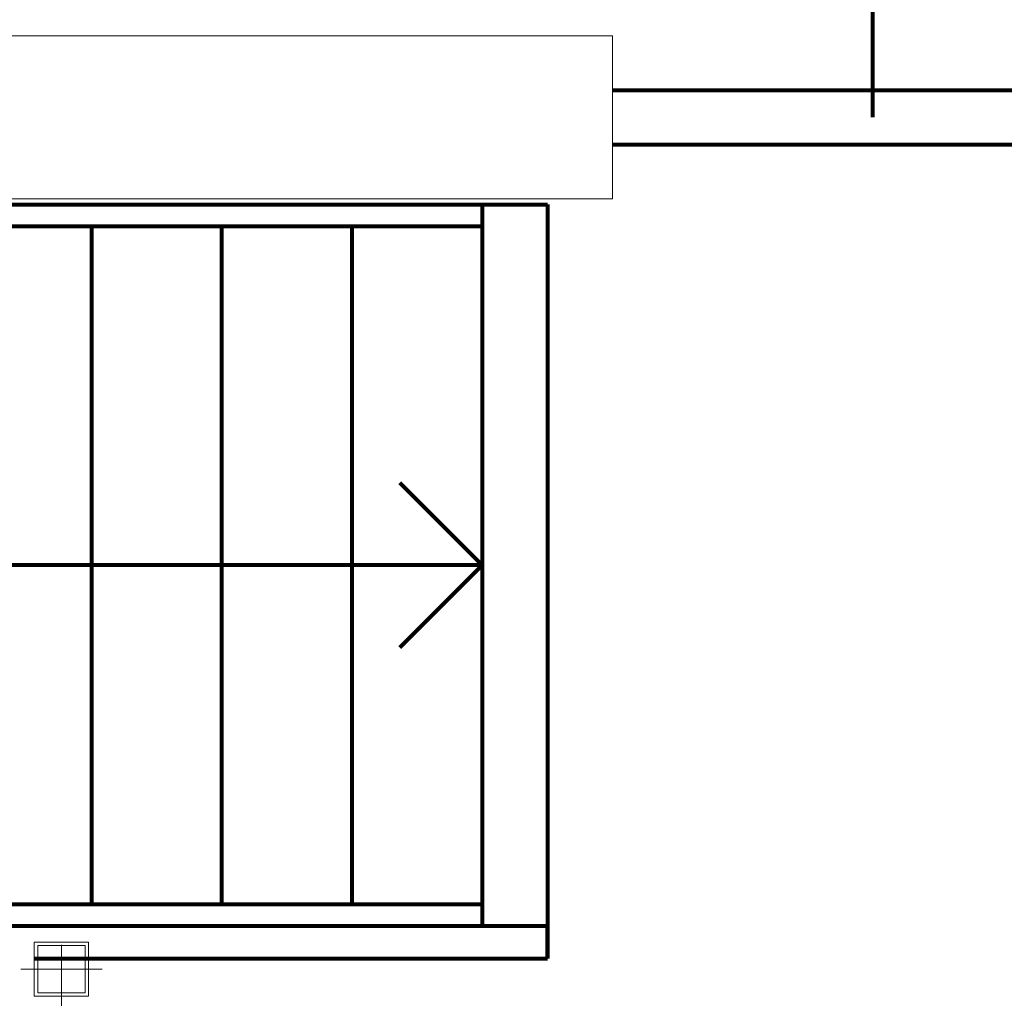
# Model space of a CAD drawing. Header units: millimetres. Extents: x -34570 to 24172, y 36800 to 73669.
# Tile 66 of 91: x 3714 to 5529, y 53710 to 55515. Entities that reach past the tile are written whole.
import ezdxf

# ---------------------------------------------------------------- set-up
doc = ezdxf.new("R2010")
doc.units = ezdxf.units.MM
for name, color, linetype, lineweight in [('Algemeen01', 253, 'Continuous', 80), ('Standard', 253, 'Continuous', 9), ('XR$4$Algemeen01', 253, 'Continuous', 80)]:
    doc.layers.add(name, color=color, linetype=linetype, lineweight=lineweight)

msp = doc.modelspace()

# ---------------------------------------------------------------- linework, layer by layer
at = {"layer": 'Algemeen01'}
for p, q in [((4806.45609, 55384.81741), (10806.45609, 55384.81741)), ((4806.45609, 55284.81741), (10806.45609, 55284.81741)), ((2443.91147, 55174.17187), (4686.48348, 55174.17187)), ((4566.48348, 55174.17187), (4566.48348, 53844.17187)), ((4686.48348, 55174.17187), (4686.48348, 53784.17187)), ((2454.62944, 55134.17187), (4566.48348, 55134.17187)), ((3846.48348, 53884.17187), (3846.48348, 55134.17187)), ((4086.48348, 53884.17187), (4086.48348, 55134.17187)), ((4326.48348, 53884.17187), (4326.48348, 55134.17187)), ((4566.48348, 54509.17187), (4414.52836, 54661.127)), ((4566.48348, 54509.17187), (2622.09769, 54509.17187)), ((4566.48348, 54509.17187), (4414.52836, 54357.21675)), ((2789.56593, 53884.17187), (4566.48348, 53884.17187)), ((2800.2839, 53844.17187), (4206.48348, 53844.17187)), ((2800.2839, 53844.17187), (4206.48348, 53844.17187)), ((2800.2839, 53844.17187), (4686.48348, 53844.17187)), ((4686.48348, 53784.17187), (4686.48348, 53844.17187)), ((3740.48348, 53784.17187), (4686.48348, 53784.17187)), ((3740.48348, 53784.17187), (4686.48348, 53784.17187))]:
    msp.add_line(p, q, dxfattribs=at)
at = {"layer": 'Standard'}
for p, q in [((4806.45609, 55484.81741), (646.53885, 55484.81741)), ((4806.45609, 55184.81741), (4806.45609, 55484.81741)), ((646.53885, 55184.81741), (4806.45609, 55184.81741)), ((3740.48348, 53714.17187), (3740.48348, 53814.17187)), ((3840.48348, 53814.17187), (3740.48348, 53814.17187)), ((3840.48348, 53814.17187), (3840.48348, 53714.17187)), ((3746.78329, 53720.47217), (3746.78329, 53807.87158)), ((3834.18368, 53807.87158), (3746.78329, 53807.87158)), ((3790.48348, 53809.17187), (3790.48348, 53744.17187)), ((3834.18368, 53807.87158), (3834.18368, 53720.47217)), ((3715.48348, 53764.17187), (3865.48348, 53764.17187)), ((3790.48348, 53764.17187), (3790.48348, 53764.17187)), ((3790.48348, 53689.17187), (3790.48348, 53764.17187)), ((3791.20809, 53761.92138), (3791.20809, 53761.92138)), ((3834.18368, 53720.47217), (3746.78329, 53720.47217)), ((3840.48348, 53714.17187), (3740.48348, 53714.17187))]:
    msp.add_line(p, q, dxfattribs=at)
at = {"layer": 'XR$4$Algemeen01'}
msp.add_line((5286.45609, 55334.81741), (5286.45609, 55934.81741), dxfattribs=at)

doc.saveas('drawing.dxf')
